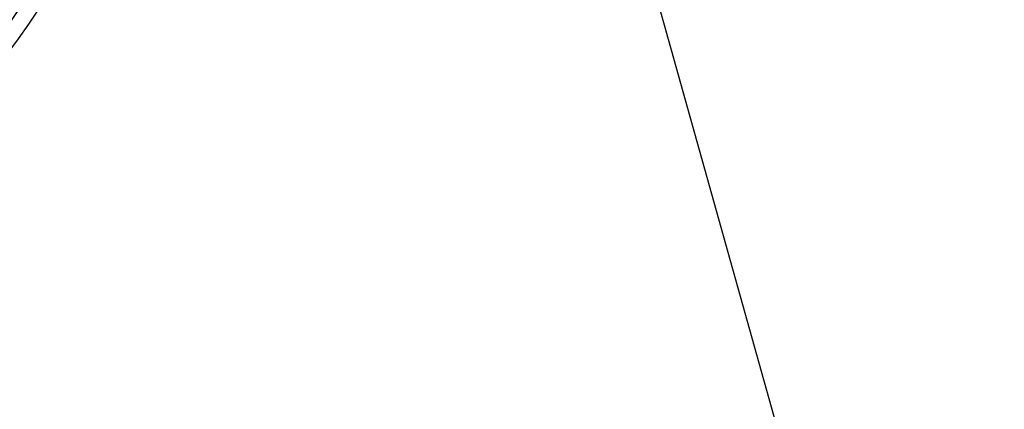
# Paper-space layout 'Inground Anchor' of a CAD drawing. Header units: millimetres. Extents: x 262 to 9484, y 125 to 8141.
# Tile 30 of 53: x 701 to 821, y 6037 to 6085. Entities that reach past the tile are written whole.
import ezdxf

# ---------------------------------------------------------------- set-up
doc = ezdxf.new("R2010")
doc.units = ezdxf.units.MM
doc.layers.add('COMPONENT_GEOMETRY', color=7, linetype='Continuous')
doc.styles.add('SLDTEXTSTYLE0', font='TXT', dxfattribs={"width": 0.75})
doc.dimstyles.new('SLDDIMSTYLE0', dxfattribs={"dimtxt": 50, "dimasz": 3.302, "dimexe": 0, "dimexo": 0.0625, "dimgap": 12.5, "dimtad": 0, "dimtih": 1, "dimtoh": 1, "dimdec": 0, "dimrnd": 1e-09, "dimzin": 12, "dimdsep": 46, "dimtxsty": 'SLDTEXTSTYLE0', "dimsah": 1, "dimcen": 0.09, "dimadec": 0, "dimazin": 3, "dimtfac": 1, "dimtdec": 0, "dimtofl": 0, "dimtmove": 0, "dimatfit": 3, "dimfxl": 1, "dimfrac": 2, "dimtolj": 1, "dimtzin": 12, "dimarcsym": 0})

# ---------------------------------------------------------------- blocks, each defined once
blk = doc.blocks.new('_D_13')
at = {"layer": 'COMPONENT_GEOMETRY', "color": 7}
for p, q in [((519.7, 6139.56), (519.7, 3926.08)), ((4570.65, 6139.56), (4570.65, 3926.08)), ((519.7, 3929.25), (2471.28, 3929.25)), ((4570.65, 3929.25), (2619.06, 3929.25))]:
    blk.add_line(p, q, dxfattribs=at)
for points in [[(519.7, 3929.25), (523, 3928.74), (523, 3929.76)], [(4570.65, 3929.25), (4567.34, 3929.76), (4567.34, 3928.74)]]:
    blk.add_solid(points, dxfattribs=at)
at = {"layer": 'COMPONENT_GEOMETRY', "color": 7, "insert": (2471.28, 3954.02), "char_height": 50, "attachment_point": 1, "style": 'SLDTEXTSTYLE0'}
blk.add_mtext('4051', dxfattribs=at)

psp = doc.layouts.new('Inground Anchor')

# ---------------------------------------------------------------- linework, layer by layer
at = {"color": 7, "linetype": 'Continuous', "lineweight": 25}
psp.add_line((773.15, 6106.94), (1157.45, 4731.87), dxfattribs=at)
for radius, start, end in [(100, 20.6403, 339.3597), (98, 21.0814, 338.9186)]:
    psp.add_arc((619.7, 6140.83), radius, start, end, dxfattribs=at)

# ---------------------------------------------------------------- dimensions: what is measured, and where the dimension line sits
at = {"layer": 'COMPONENT_GEOMETRY', "color": 7}
dim = psp.add_linear_dim(base=(4570.65, 3929.25), p1=(519.7, 6140.83), p2=(4570.65, 6140.83), angle=0, dimstyle='SLDDIMSTYLE0', dxfattribs=at)
dim.commit()
dim.dimension.update_dxf_attribs({"geometry": '_D_13', "text_midpoint": (2545.17, 3929.25), "dimtype": 160})

doc.saveas('drawing.dxf')
